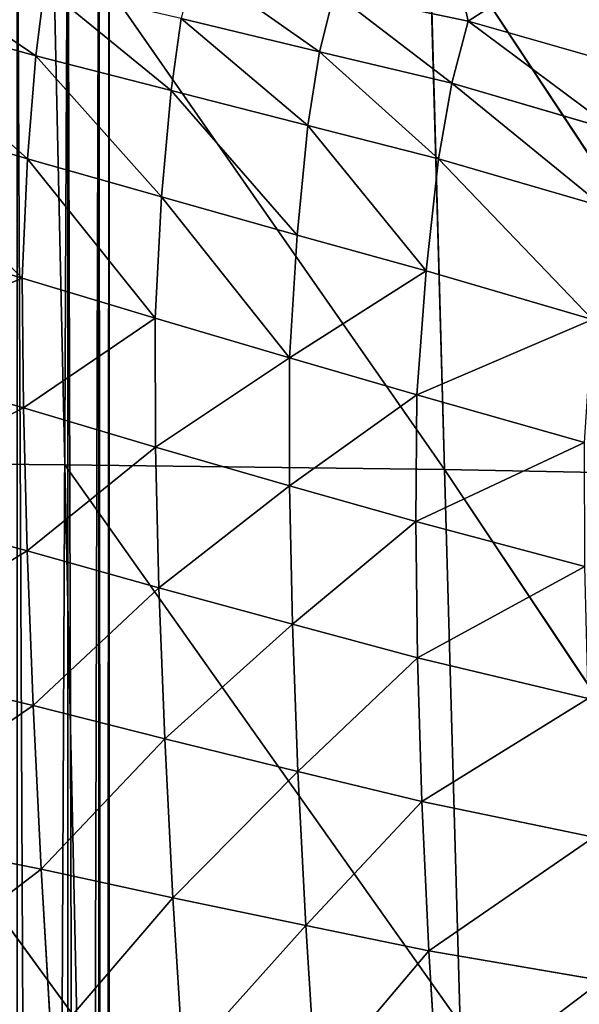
# Model space of a CAD drawing. Extents: x 0 to 21.4, y 0 to 18.7.
# Tile 187 of 256: x 11.147 to 11.478, y 10.143 to 10.726. Entities that reach past the tile are written whole.
import ezdxf

# ---------------------------------------------------------------- set-up
doc = ezdxf.new("R2010")
doc.units = 0
doc.header["$LTSCALE"] = 2.54
doc.layers.get('0').update_dxf_attribs({"color": 13, "linetype": 'CONTINUOUS'})

# ---------------------------------------------------------------- blocks, each defined once
blk = doc.blocks.new('GRUPUJ_36')
at = {"color": 0}
for p, q in [((4.92422, 9.54872, 1.20163), (5.25461, 9.76921, 1.36223)), ((4.92422, 9.54872, 1.20163), (5.25461, 9.76921, 1.36223)), ((4.59428, 9.53944, 1.17209), (4.92823, 9.75982, 1.31)), ((4.59428, 9.53944, 1.17209), (4.92823, 9.75982, 1.31)), ((4.92422, 9.54872, 1.20163), (4.92823, 9.75982, 1.31)), ((4.92422, 9.54872, 1.20163), (4.92823, 9.75982, 1.31)), ((4.65882, 9.56265, 4.58746), (4.68636, 9.65932, 4.48158)), ((4.65882, 9.56265, 4.58746), (4.68636, 9.65932, 4.48158)), ((4.69555, 9.55296, 4.51807), (4.72397, 9.65014, 4.41906)), ((4.69555, 9.55296, 4.51807), (4.72397, 9.65014, 4.41906)), ((4.74034, 9.54515, 4.45181), (4.7687, 9.64285, 4.3595)), ((4.74034, 9.54515, 4.45181), (4.7687, 9.64285, 4.3595)), ((5.20911, 9.5394, 4.15755), (5.22661, 9.64198, 4.09552)), ((5.20911, 9.5394, 4.15755), (5.22661, 9.64198, 4.09552)), ((4.80667, 9.53777, 4.38623), (4.83547, 9.63627, 4.30028)), ((4.80667, 9.53777, 4.38623), (4.83547, 9.63627, 4.30028)), ((5.12063, 9.53527, 4.1881), (5.14174, 9.63709, 4.12265)), ((5.12063, 9.53527, 4.1881), (5.14174, 9.63709, 4.12265)), ((4.8799, 9.53227, 4.32584), (4.90826, 9.63154, 4.24585)), ((4.8799, 9.53227, 4.32584), (4.90826, 9.63154, 4.24585)), ((4.95505, 9.53157, 4.27286), (4.98168, 9.63174, 4.19834)), ((4.95505, 9.53157, 4.27286), (4.98168, 9.63174, 4.19834)), ((5.0356, 9.53261, 4.22672), (5.05979, 9.63363, 4.15708)), ((5.0356, 9.53261, 4.22672), (5.05979, 9.63363, 4.15708)), ((4.61826, 9.62541, 4.59353), (4.65882, 9.56265, 4.58746)), ((4.61826, 9.62541, 4.59353), (4.65882, 9.56265, 4.58746)), ((4.64211, 9.48326, 4.67189), (4.65882, 9.56265, 4.58746)), ((4.64211, 9.48326, 4.67189), (4.65882, 9.56265, 4.58746)), ((4.65882, 9.56265, 4.58746), (4.69555, 9.55296, 4.51807)), ((4.65882, 9.56265, 4.58746), (4.69555, 9.55296, 4.51807)), ((4.6769, 9.47459, 4.5956), (4.69555, 9.55296, 4.51807)), ((4.6769, 9.47459, 4.5956), (4.69555, 9.55296, 4.51807)), ((4.69555, 9.55296, 4.51807), (4.74034, 9.54515, 4.45181)), ((4.69555, 9.55296, 4.51807), (4.74034, 9.54515, 4.45181)), ((4.92136, 9.3237, 1.12502), (5.2521, 9.55798, 1.23467)), ((4.92136, 9.3237, 1.12502), (5.2521, 9.55798, 1.23467)), ((4.92422, 9.54872, 1.20163), (5.2521, 9.55798, 1.23467)), ((4.92422, 9.54872, 1.20163), (5.2521, 9.55798, 1.23467)), ((4.5912, 9.31645, 1.10962), (4.92422, 9.54872, 1.20163)), ((4.5912, 9.31645, 1.10962), (4.92422, 9.54872, 1.20163)), ((4.59428, 9.53944, 1.17209), (4.92422, 9.54872, 1.20163)), ((4.59428, 9.53944, 1.17209), (4.92422, 9.54872, 1.20163)), ((4.92136, 9.3237, 1.12502), (4.92422, 9.54872, 1.20163)), ((4.92136, 9.3237, 1.12502), (4.92422, 9.54872, 1.20163)), ((4.72064, 9.46778, 4.52249), (4.74034, 9.54515, 4.45181)), ((4.72064, 9.46778, 4.52249), (4.74034, 9.54515, 4.45181)), ((4.74034, 9.54515, 4.45181), (4.80667, 9.53777, 4.38623)), ((4.74034, 9.54515, 4.45181), (4.80667, 9.53777, 4.38623)), ((5.20911, 9.5394, 4.15755), (5.29998, 9.54484, 4.13547)), ((5.20911, 9.5394, 4.15755), (5.29998, 9.54484, 4.13547)), ((4.78547, 9.4614, 4.45009), (4.80667, 9.53777, 4.38623)), ((4.78547, 9.4614, 4.45009), (4.80667, 9.53777, 4.38623)), ((4.80667, 9.53777, 4.38623), (4.8799, 9.53227, 4.32584)), ((4.80667, 9.53777, 4.38623), (4.8799, 9.53227, 4.32584)), ((5.0356, 9.53261, 4.22672), (5.12063, 9.53527, 4.1881)), ((5.0356, 9.53261, 4.22672), (5.12063, 9.53527, 4.1881)), ((5.10288, 9.46184, 4.22857), (5.12063, 9.53527, 4.1881)), ((5.10288, 9.46184, 4.22857), (5.12063, 9.53527, 4.1881)), ((5.12063, 9.53527, 4.1881), (5.20911, 9.5394, 4.15755)), ((5.12063, 9.53527, 4.1881), (5.20911, 9.5394, 4.15755)), ((5.19406, 9.46653, 4.1936), (5.20911, 9.5394, 4.15755)), ((5.19406, 9.46653, 4.1936), (5.20911, 9.5394, 4.15755)), ((4.85805, 9.45687, 4.38315), (4.8799, 9.53227, 4.32584)), ((4.85805, 9.45687, 4.38315), (4.8799, 9.53227, 4.32584)), ((4.8799, 9.53227, 4.32584), (4.95505, 9.53157, 4.27286)), ((4.8799, 9.53227, 4.32584), (4.95505, 9.53157, 4.27286)), ((4.93383, 9.45687, 4.32404), (4.95505, 9.53157, 4.27286)), ((4.93383, 9.45687, 4.32404), (4.95505, 9.53157, 4.27286)), ((4.95505, 9.53157, 4.27286), (5.0356, 9.53261, 4.22672)), ((4.95505, 9.53157, 4.27286), (5.0356, 9.53261, 4.22672)), ((5.01577, 9.45857, 4.27226), (5.0356, 9.53261, 4.22672)), ((5.01577, 9.45857, 4.27226), (5.0356, 9.53261, 4.22672)), ((4.64211, 9.48326, 4.67189), (4.6769, 9.47459, 4.5956)), ((4.64211, 9.48326, 4.67189), (4.6769, 9.47459, 4.5956)), ((4.6573, 9.39272, 4.67786), (4.6769, 9.47459, 4.5956)), ((4.6573, 9.39272, 4.67786), (4.6769, 9.47459, 4.5956)), ((4.6769, 9.47459, 4.5956), (4.72064, 9.46778, 4.52249)), ((4.6769, 9.47459, 4.5956), (4.72064, 9.46778, 4.52249)), ((5.19406, 9.46653, 4.1936), (5.28815, 9.47247, 4.16783)), ((5.19406, 9.46653, 4.1936), (5.28815, 9.47247, 4.16783)), ((4.69977, 9.38671, 4.59751), (4.72064, 9.46778, 4.52249)), ((4.69977, 9.38671, 4.59751), (4.72064, 9.46778, 4.52249)), ((4.72064, 9.46778, 4.52249), (4.78547, 9.4614, 4.45009)), ((4.72064, 9.46778, 4.52249), (4.78547, 9.4614, 4.45009)), ((5.10288, 9.46184, 4.22857), (5.19406, 9.46653, 4.1936)), ((5.10288, 9.46184, 4.22857), (5.19406, 9.46653, 4.1936)), ((5.1777, 9.38779, 4.23258), (5.19406, 9.46653, 4.1936)), ((5.1777, 9.38779, 4.23258), (5.19406, 9.46653, 4.1936)), ((4.76283, 9.38106, 4.51806), (4.78547, 9.4614, 4.45009)), ((4.76283, 9.38106, 4.51806), (4.78547, 9.4614, 4.45009)), ((4.78547, 9.4614, 4.45009), (4.85805, 9.45687, 4.38315)), ((4.78547, 9.4614, 4.45009), (4.85805, 9.45687, 4.38315)), ((5.01577, 9.45857, 4.27226), (5.10288, 9.46184, 4.22857)), ((5.01577, 9.45857, 4.27226), (5.10288, 9.46184, 4.22857)), ((5.08363, 9.38297, 4.27215), (5.10288, 9.46184, 4.22857)), ((5.08363, 9.38297, 4.27215), (5.10288, 9.46184, 4.22857)), ((4.83459, 9.37718, 4.44434), (4.85805, 9.45687, 4.38315)), ((4.83459, 9.37718, 4.44434), (4.85805, 9.45687, 4.38315)), ((4.85805, 9.45687, 4.38315), (4.93383, 9.45687, 4.32404)), ((4.85805, 9.45687, 4.38315), (4.93383, 9.45687, 4.32404)), ((4.91095, 9.37753, 4.37882), (4.93383, 9.45687, 4.32404)), ((4.91095, 9.37753, 4.37882), (4.93383, 9.45687, 4.32404)), ((4.93383, 9.45687, 4.32404), (5.01577, 9.45857, 4.27226)), ((4.93383, 9.45687, 4.32404), (5.01577, 9.45857, 4.27226)), ((4.99432, 9.3795, 4.32114), (5.01577, 9.45857, 4.27226)), ((4.99432, 9.3795, 4.32114), (5.01577, 9.45857, 4.27226)), ((4.6573, 9.39272, 4.67786), (4.69977, 9.38671, 4.59751)), ((4.6573, 9.39272, 4.67786), (4.69977, 9.38671, 4.59751)), ((5.1777, 9.38779, 4.23258), (5.27527, 9.3938, 4.20299)), ((5.1777, 9.38779, 4.23258), (5.27527, 9.3938, 4.20299)), ((4.67938, 9.3066, 4.6742), (4.69977, 9.38671, 4.59751)), ((4.67938, 9.3066, 4.6742), (4.69977, 9.38671, 4.59751)), ((4.69977, 9.38671, 4.59751), (4.76283, 9.38106, 4.51806)), ((4.69977, 9.38671, 4.59751), (4.76283, 9.38106, 4.51806)), ((5.08363, 9.38297, 4.27215), (5.1777, 9.38779, 4.23258)), ((5.08363, 9.38297, 4.27215), (5.1777, 9.38779, 4.23258)), ((5.16076, 9.30977, 4.27205), (5.1777, 9.38779, 4.23258)), ((5.16076, 9.30977, 4.27205), (5.1777, 9.38779, 4.23258)), ((4.74029, 9.30175, 4.58755), (4.76283, 9.38106, 4.51806)), ((4.74029, 9.30175, 4.58755), (4.76283, 9.38106, 4.51806)), ((4.76283, 9.38106, 4.51806), (4.83459, 9.37718, 4.44434)), ((4.76283, 9.38106, 4.51806), (4.83459, 9.37718, 4.44434)), ((4.91095, 9.37753, 4.37882), (4.99432, 9.3795, 4.32114)), ((4.91095, 9.37753, 4.37882), (4.99432, 9.3795, 4.32114)), ((4.97235, 9.30139, 4.37092), (4.99432, 9.3795, 4.32114)), ((4.97235, 9.30139, 4.37092), (4.99432, 9.3795, 4.32114)), ((4.99432, 9.3795, 4.32114), (5.08363, 9.38297, 4.27215)), ((4.99432, 9.3795, 4.32114), (5.08363, 9.38297, 4.27215)), ((5.0638, 9.30496, 4.31642), (5.08363, 9.38297, 4.27215)), ((5.0638, 9.30496, 4.31642), (5.08363, 9.38297, 4.27215)), ((4.81094, 9.29857, 4.50689), (4.83459, 9.37718, 4.44434)), ((4.81094, 9.29857, 4.50689), (4.83459, 9.37718, 4.44434)), ((4.83459, 9.37718, 4.44434), (4.91095, 9.37753, 4.37882)), ((4.83459, 9.37718, 4.44434), (4.91095, 9.37753, 4.37882)), ((4.88768, 9.29922, 4.43474), (4.91095, 9.37753, 4.37882)), ((4.88768, 9.29922, 4.43474), (4.91095, 9.37753, 4.37882)), ((4.9193, 9.08916, 1.08226), (5.25023, 9.33095, 1.14279)), ((4.9193, 9.08916, 1.08226), (5.25023, 9.33095, 1.14279)), ((4.92136, 9.3237, 1.12502), (5.25023, 9.33095, 1.14279)), ((4.92136, 9.3237, 1.12502), (5.25023, 9.33095, 1.14279)), ((4.5912, 9.31645, 1.10962), (4.92136, 9.3237, 1.12502)), ((4.5912, 9.31645, 1.10962), (4.92136, 9.3237, 1.12502)), ((4.9193, 9.08916, 1.08226), (4.92136, 9.3237, 1.12502)), ((4.9193, 9.08916, 1.08226), (4.92136, 9.3237, 1.12502)), ((5.16076, 9.30977, 4.27205), (5.26187, 9.31569, 4.23845)), ((5.16076, 9.30977, 4.27205), (5.26187, 9.31569, 4.23845)), ((4.63848, 9.31173, 4.76206), (4.67938, 9.3066, 4.6742)), ((4.63848, 9.31173, 4.76206), (4.67938, 9.3066, 4.6742)), ((5.0638, 9.30496, 4.31642), (5.16076, 9.30977, 4.27205)), ((5.0638, 9.30496, 4.31642), (5.16076, 9.30977, 4.27205)), ((5.1381, 9.1967, 4.31011), (5.16076, 9.30977, 4.27205)), ((5.1381, 9.1967, 4.31011), (5.16076, 9.30977, 4.27205)), ((4.65005, 9.20076, 4.75678), (4.67938, 9.3066, 4.6742)), ((4.65005, 9.20076, 4.75678), (4.67938, 9.3066, 4.6742)), ((4.67938, 9.3066, 4.6742), (4.74029, 9.30175, 4.58755)), ((4.67938, 9.3066, 4.6742), (4.74029, 9.30175, 4.58755)), ((4.97235, 9.30139, 4.37092), (5.0638, 9.30496, 4.31642)), ((4.97235, 9.30139, 4.37092), (5.0638, 9.30496, 4.31642)), ((5.03715, 9.19361, 4.36024), (5.0638, 9.30496, 4.31642)), ((5.03715, 9.19361, 4.36024), (5.0638, 9.30496, 4.31642)), ((4.70873, 9.19542, 4.66157), (4.74029, 9.30175, 4.58755)), ((4.70873, 9.19542, 4.66157), (4.74029, 9.30175, 4.58755)), ((4.74029, 9.30175, 4.58755), (4.81094, 9.29857, 4.50689)), ((4.74029, 9.30175, 4.58755), (4.81094, 9.29857, 4.50689)), ((4.77842, 9.19151, 4.57265), (4.81094, 9.29857, 4.50689)), ((4.77842, 9.19151, 4.57265), (4.81094, 9.29857, 4.50689)), ((4.81094, 9.29857, 4.50689), (4.88768, 9.29922, 4.43474)), ((4.81094, 9.29857, 4.50689), (4.88768, 9.29922, 4.43474)), ((4.85601, 9.19091, 4.49254), (4.88768, 9.29922, 4.43474)), ((4.85601, 9.19091, 4.49254), (4.88768, 9.29922, 4.43474)), ((4.88768, 9.29922, 4.43474), (4.97235, 9.30139, 4.37092)), ((4.88768, 9.29922, 4.43474), (4.97235, 9.30139, 4.37092)), ((4.94267, 9.19164, 4.42137), (4.97235, 9.30139, 4.37092)), ((4.94267, 9.19164, 4.42137), (4.97235, 9.30139, 4.37092))]:
    blk.add_line(p, q, dxfattribs=at)
mesh = blk.add_polyface(dxfattribs=at)
corners = [(5.25461, 9.76921, 1.36223), (4.92422, 9.54872, 1.20163), (4.92823, 9.75982, 1.31)]
mesh.append_faces([[corners[k] for k in face] for face in [(0, 1, 2)]], dxfattribs={"color": 0})
mesh = blk.add_polyface(dxfattribs=at)
corners = [(5.25461, 9.76921, 1.36223), (5.2521, 9.55798, 1.23467), (4.92422, 9.54872, 1.20163)]
mesh.append_faces([[corners[k] for k in face] for face in [(0, 1, 2)]], dxfattribs={"color": 0})
mesh = blk.add_polyface(dxfattribs=at)
corners = [(4.92823, 9.75982, 1.31), (4.59428, 9.53944, 1.17209), (4.59888, 9.7504, 1.26234)]
mesh.append_faces([[corners[k] for k in face] for face in [(0, 1, 2)]], dxfattribs={"color": 0})
mesh = blk.add_polyface(dxfattribs=at)
corners = [(4.92823, 9.75982, 1.31), (4.92422, 9.54872, 1.20163), (4.59428, 9.53944, 1.17209)]
mesh.append_faces([[corners[k] for k in face] for face in [(0, 1, 2)]], dxfattribs={"color": 0})
mesh = blk.add_polyface(dxfattribs=at)
corners = [(4.68636, 9.65932, 4.48158), (4.61826, 9.62541, 4.59353), (4.65882, 9.56265, 4.58746), (4.64329, 9.71675, 4.48756)]
mesh.append_faces([[corners[k] for k in face] for face in [(0, 1, 2), (1, 0, 3)]], dxfattribs={"vtx0": -1, "color": 0})
mesh = blk.add_polyface(dxfattribs=at)
corners = [(4.72397, 9.65014, 4.41906), (4.65882, 9.56265, 4.58746), (4.69555, 9.55296, 4.51807), (4.68636, 9.65932, 4.48158)]
mesh.append_faces([[corners[k] for k in face] for face in [(0, 1, 2), (1, 0, 3)]], dxfattribs={"vtx0": -1, "color": 0})
mesh = blk.add_polyface(dxfattribs=at)
corners = [(4.7687, 9.64285, 4.3595), (4.69555, 9.55296, 4.51807), (4.74034, 9.54515, 4.45181), (4.72397, 9.65014, 4.41906)]
mesh.append_faces([[corners[k] for k in face] for face in [(0, 1, 2), (1, 0, 3)]], dxfattribs={"vtx0": -1, "color": 0})
mesh = blk.add_polyface(dxfattribs=at)
corners = [(5.29998, 9.54484, 4.13547), (5.22661, 9.64198, 4.09552), (5.20911, 9.5394, 4.15755), (5.31345, 9.64811, 4.07604)]
mesh.append_faces([[corners[k] for k in face] for face in [(0, 1, 2), (1, 0, 3)]], dxfattribs={"vtx0": -1, "color": 0})
mesh = blk.add_polyface(dxfattribs=at)
corners = [(4.83547, 9.63627, 4.30028), (4.74034, 9.54515, 4.45181), (4.80667, 9.53777, 4.38623), (4.7687, 9.64285, 4.3595)]
mesh.append_faces([[corners[k] for k in face] for face in [(0, 1, 2), (1, 0, 3)]], dxfattribs={"vtx0": -1, "color": 0})
mesh = blk.add_polyface(dxfattribs=at)
corners = [(5.20911, 9.5394, 4.15755), (5.14174, 9.63709, 4.12265), (5.12063, 9.53527, 4.1881), (5.22661, 9.64198, 4.09552)]
mesh.append_faces([[corners[k] for k in face] for face in [(0, 1, 2), (1, 0, 3)]], dxfattribs={"vtx0": -1, "color": 0})
mesh = blk.add_polyface(dxfattribs=at)
corners = [(4.8799, 9.53227, 4.32584), (4.83547, 9.63627, 4.30028), (4.80667, 9.53777, 4.38623), (4.90826, 9.63154, 4.24585)]
mesh.append_faces([[corners[k] for k in face] for face in [(0, 1, 2), (1, 0, 3)]], dxfattribs={"vtx0": -1, "color": 0})
mesh = blk.add_polyface(dxfattribs=at)
corners = [(5.12063, 9.53527, 4.1881), (5.05979, 9.63363, 4.15708), (5.0356, 9.53261, 4.22672), (5.14174, 9.63709, 4.12265)]
mesh.append_faces([[corners[k] for k in face] for face in [(0, 1, 2), (1, 0, 3)]], dxfattribs={"vtx0": -1, "color": 0})
mesh = blk.add_polyface(dxfattribs=at)
corners = [(4.95505, 9.53157, 4.27286), (4.90826, 9.63154, 4.24585), (4.8799, 9.53227, 4.32584), (4.98168, 9.63174, 4.19834)]
mesh.append_faces([[corners[k] for k in face] for face in [(0, 1, 2), (1, 0, 3)]], dxfattribs={"vtx0": -1, "color": 0})
mesh = blk.add_polyface(dxfattribs=at)
corners = [(5.0356, 9.53261, 4.22672), (4.98168, 9.63174, 4.19834), (4.95505, 9.53157, 4.27286), (5.05979, 9.63363, 4.15708)]
mesh.append_faces([[corners[k] for k in face] for face in [(0, 1, 2), (1, 0, 3)]], dxfattribs={"vtx0": -1, "color": 0})
mesh = blk.add_polyface(dxfattribs=at)
corners = [(4.65882, 9.56265, 4.58746), (4.60355, 9.55034, 4.67946), (4.64211, 9.48326, 4.67189), (4.61826, 9.62541, 4.59353)]
mesh.append_faces([[corners[k] for k in face] for face in [(0, 1, 2), (1, 0, 3)]], dxfattribs={"vtx0": -1, "color": 0})
mesh = blk.add_polyface(dxfattribs=at)
corners = [(4.69555, 9.55296, 4.51807), (4.64211, 9.48326, 4.67189), (4.6769, 9.47459, 4.5956), (4.65882, 9.56265, 4.58746)]
mesh.append_faces([[corners[k] for k in face] for face in [(0, 1, 2), (1, 0, 3)]], dxfattribs={"vtx0": -1, "color": 0})
mesh = blk.add_polyface(dxfattribs=at)
corners = [(4.74034, 9.54515, 4.45181), (4.6769, 9.47459, 4.5956), (4.72064, 9.46778, 4.52249), (4.69555, 9.55296, 4.51807)]
mesh.append_faces([[corners[k] for k in face] for face in [(0, 1, 2), (1, 0, 3)]], dxfattribs={"vtx0": -1, "color": 0})
mesh = blk.add_polyface(dxfattribs=at)
corners = [(5.2521, 9.55798, 1.23467), (5.25023, 9.33095, 1.14279), (4.92136, 9.3237, 1.12502)]
mesh.append_faces([[corners[k] for k in face] for face in [(0, 1, 2)]], dxfattribs={"color": 0})
mesh = blk.add_polyface(dxfattribs=at)
corners = [(5.2521, 9.55798, 1.23467), (4.92136, 9.3237, 1.12502), (4.92422, 9.54872, 1.20163)]
mesh.append_faces([[corners[k] for k in face] for face in [(0, 1, 2)]], dxfattribs={"color": 0})
mesh = blk.add_polyface(dxfattribs=at)
corners = [(4.92422, 9.54872, 1.20163), (4.92136, 9.3237, 1.12502), (4.5912, 9.31645, 1.10962)]
mesh.append_faces([[corners[k] for k in face] for face in [(0, 1, 2)]], dxfattribs={"color": 0})
mesh = blk.add_polyface(dxfattribs=at)
corners = [(4.92422, 9.54872, 1.20163), (4.5912, 9.31645, 1.10962), (4.59428, 9.53944, 1.17209)]
mesh.append_faces([[corners[k] for k in face] for face in [(0, 1, 2)]], dxfattribs={"color": 0})
mesh = blk.add_polyface(dxfattribs=at)
corners = [(4.80667, 9.53777, 4.38623), (4.72064, 9.46778, 4.52249), (4.78547, 9.4614, 4.45009), (4.74034, 9.54515, 4.45181)]
mesh.append_faces([[corners[k] for k in face] for face in [(0, 1, 2), (1, 0, 3)]], dxfattribs={"vtx0": -1, "color": 0})
mesh = blk.add_polyface(dxfattribs=at)
corners = [(5.28815, 9.47247, 4.16783), (5.20911, 9.5394, 4.15755), (5.19406, 9.46653, 4.1936), (5.29998, 9.54484, 4.13547)]
mesh.append_faces([[corners[k] for k in face] for face in [(0, 1, 2), (1, 0, 3)]], dxfattribs={"vtx0": -1, "color": 0})
mesh = blk.add_polyface(dxfattribs=at)
corners = [(4.85805, 9.45687, 4.38315), (4.80667, 9.53777, 4.38623), (4.78547, 9.4614, 4.45009), (4.8799, 9.53227, 4.32584)]
mesh.append_faces([[corners[k] for k in face] for face in [(0, 1, 2), (1, 0, 3)]], dxfattribs={"vtx0": -1, "color": 0})
mesh = blk.add_polyface(dxfattribs=at)
corners = [(5.10288, 9.46184, 4.22857), (5.0356, 9.53261, 4.22672), (5.01577, 9.45857, 4.27226), (5.12063, 9.53527, 4.1881)]
mesh.append_faces([[corners[k] for k in face] for face in [(0, 1, 2), (1, 0, 3)]], dxfattribs={"vtx0": -1, "color": 0})
mesh = blk.add_polyface(dxfattribs=at)
corners = [(5.19406, 9.46653, 4.1936), (5.12063, 9.53527, 4.1881), (5.10288, 9.46184, 4.22857), (5.20911, 9.5394, 4.15755)]
mesh.append_faces([[corners[k] for k in face] for face in [(0, 1, 2), (1, 0, 3)]], dxfattribs={"vtx0": -1, "color": 0})
mesh = blk.add_polyface(dxfattribs=at)
corners = [(4.93383, 9.45687, 4.32404), (4.8799, 9.53227, 4.32584), (4.85805, 9.45687, 4.38315), (4.95505, 9.53157, 4.27286)]
mesh.append_faces([[corners[k] for k in face] for face in [(0, 1, 2), (1, 0, 3)]], dxfattribs={"vtx0": -1, "color": 0})
mesh = blk.add_polyface(dxfattribs=at)
corners = [(5.01577, 9.45857, 4.27226), (4.95505, 9.53157, 4.27286), (4.93383, 9.45687, 4.32404), (5.0356, 9.53261, 4.22672)]
mesh.append_faces([[corners[k] for k in face] for face in [(0, 1, 2), (1, 0, 3)]], dxfattribs={"vtx0": -1, "color": 0})
mesh = blk.add_polyface(dxfattribs=at)
corners = [(4.6769, 9.47459, 4.5956), (4.62476, 9.40053, 4.76142), (4.6573, 9.39272, 4.67786), (4.64211, 9.48326, 4.67189)]
mesh.append_faces([[corners[k] for k in face] for face in [(0, 1, 2), (1, 0, 3)]], dxfattribs={"vtx0": -1, "color": 0})
mesh = blk.add_polyface(dxfattribs=at)
corners = [(4.72064, 9.46778, 4.52249), (4.6573, 9.39272, 4.67786), (4.69977, 9.38671, 4.59751), (4.6769, 9.47459, 4.5956)]
mesh.append_faces([[corners[k] for k in face] for face in [(0, 1, 2), (1, 0, 3)]], dxfattribs={"vtx0": -1, "color": 0})
mesh = blk.add_polyface(dxfattribs=at)
corners = [(5.27527, 9.3938, 4.20299), (5.19406, 9.46653, 4.1936), (5.1777, 9.38779, 4.23258), (5.28815, 9.47247, 4.16783)]
mesh.append_faces([[corners[k] for k in face] for face in [(0, 1, 2), (1, 0, 3)]], dxfattribs={"vtx0": -1, "color": 0})
mesh = blk.add_polyface(dxfattribs=at)
corners = [(4.78547, 9.4614, 4.45009), (4.69977, 9.38671, 4.59751), (4.76283, 9.38106, 4.51806), (4.72064, 9.46778, 4.52249)]
mesh.append_faces([[corners[k] for k in face] for face in [(0, 1, 2), (1, 0, 3)]], dxfattribs={"vtx0": -1, "color": 0})
mesh = blk.add_polyface(dxfattribs=at)
corners = [(5.1777, 9.38779, 4.23258), (5.10288, 9.46184, 4.22857), (5.08363, 9.38297, 4.27215), (5.19406, 9.46653, 4.1936)]
mesh.append_faces([[corners[k] for k in face] for face in [(0, 1, 2), (1, 0, 3)]], dxfattribs={"vtx0": -1, "color": 0})
mesh = blk.add_polyface(dxfattribs=at)
corners = [(4.85805, 9.45687, 4.38315), (4.76283, 9.38106, 4.51806), (4.83459, 9.37718, 4.44434), (4.78547, 9.4614, 4.45009)]
mesh.append_faces([[corners[k] for k in face] for face in [(0, 1, 2), (1, 0, 3)]], dxfattribs={"vtx0": -1, "color": 0})
mesh = blk.add_polyface(dxfattribs=at)
corners = [(5.08363, 9.38297, 4.27215), (5.01577, 9.45857, 4.27226), (4.99432, 9.3795, 4.32114), (5.10288, 9.46184, 4.22857)]
mesh.append_faces([[corners[k] for k in face] for face in [(0, 1, 2), (1, 0, 3)]], dxfattribs={"vtx0": -1, "color": 0})
mesh = blk.add_polyface(dxfattribs=at)
corners = [(4.91095, 9.37753, 4.37882), (4.85805, 9.45687, 4.38315), (4.83459, 9.37718, 4.44434), (4.93383, 9.45687, 4.32404)]
mesh.append_faces([[corners[k] for k in face] for face in [(0, 1, 2), (1, 0, 3)]], dxfattribs={"vtx0": -1, "color": 0})
mesh = blk.add_polyface(dxfattribs=at)
corners = [(4.99432, 9.3795, 4.32114), (4.93383, 9.45687, 4.32404), (4.91095, 9.37753, 4.37882), (5.01577, 9.45857, 4.27226)]
mesh.append_faces([[corners[k] for k in face] for face in [(0, 1, 2), (1, 0, 3)]], dxfattribs={"vtx0": -1, "color": 0})
mesh = blk.add_polyface(dxfattribs=at)
corners = [(4.69977, 9.38671, 4.59751), (4.63848, 9.31173, 4.76206), (4.67938, 9.3066, 4.6742), (4.6573, 9.39272, 4.67786)]
mesh.append_faces([[corners[k] for k in face] for face in [(0, 1, 2), (1, 0, 3)]], dxfattribs={"vtx0": -1, "color": 0})
mesh = blk.add_polyface(dxfattribs=at)
corners = [(5.26187, 9.31569, 4.23845), (5.1777, 9.38779, 4.23258), (5.16076, 9.30977, 4.27205), (5.27527, 9.3938, 4.20299)]
mesh.append_faces([[corners[k] for k in face] for face in [(0, 1, 2), (1, 0, 3)]], dxfattribs={"vtx0": -1, "color": 0})
mesh = blk.add_polyface(dxfattribs=at)
corners = [(4.76283, 9.38106, 4.51806), (4.67938, 9.3066, 4.6742), (4.74029, 9.30175, 4.58755), (4.69977, 9.38671, 4.59751)]
mesh.append_faces([[corners[k] for k in face] for face in [(0, 1, 2), (1, 0, 3)]], dxfattribs={"vtx0": -1, "color": 0})
mesh = blk.add_polyface(dxfattribs=at)
corners = [(5.16076, 9.30977, 4.27205), (5.08363, 9.38297, 4.27215), (5.0638, 9.30496, 4.31642), (5.1777, 9.38779, 4.23258)]
mesh.append_faces([[corners[k] for k in face] for face in [(0, 1, 2), (1, 0, 3)]], dxfattribs={"vtx0": -1, "color": 0})
mesh = blk.add_polyface(dxfattribs=at)
corners = [(4.83459, 9.37718, 4.44434), (4.74029, 9.30175, 4.58755), (4.81094, 9.29857, 4.50689), (4.76283, 9.38106, 4.51806)]
mesh.append_faces([[corners[k] for k in face] for face in [(0, 1, 2), (1, 0, 3)]], dxfattribs={"vtx0": -1, "color": 0})
mesh = blk.add_polyface(dxfattribs=at)
corners = [(4.97235, 9.30139, 4.37092), (4.91095, 9.37753, 4.37882), (4.88768, 9.29922, 4.43474), (4.99432, 9.3795, 4.32114)]
mesh.append_faces([[corners[k] for k in face] for face in [(0, 1, 2), (1, 0, 3)]], dxfattribs={"vtx0": -1, "color": 0})
mesh = blk.add_polyface(dxfattribs=at)
corners = [(5.0638, 9.30496, 4.31642), (4.99432, 9.3795, 4.32114), (4.97235, 9.30139, 4.37092), (5.08363, 9.38297, 4.27215)]
mesh.append_faces([[corners[k] for k in face] for face in [(0, 1, 2), (1, 0, 3)]], dxfattribs={"vtx0": -1, "color": 0})
mesh = blk.add_polyface(dxfattribs=at)
corners = [(4.88768, 9.29922, 4.43474), (4.83459, 9.37718, 4.44434), (4.81094, 9.29857, 4.50689), (4.91095, 9.37753, 4.37882)]
mesh.append_faces([[corners[k] for k in face] for face in [(0, 1, 2), (1, 0, 3)]], dxfattribs={"vtx0": -1, "color": 0})
mesh = blk.add_polyface(dxfattribs=at)
corners = [(5.25023, 9.33095, 1.14279), (5.2488, 9.09315, 1.08895), (4.9193, 9.08916, 1.08226)]
mesh.append_faces([[corners[k] for k in face] for face in [(0, 1, 2)]], dxfattribs={"color": 0})
mesh = blk.add_polyface(dxfattribs=at)
corners = [(5.25023, 9.33095, 1.14279), (4.9193, 9.08916, 1.08226), (4.92136, 9.3237, 1.12502)]
mesh.append_faces([[corners[k] for k in face] for face in [(0, 1, 2)]], dxfattribs={"color": 0})
mesh = blk.add_polyface(dxfattribs=at)
corners = [(4.5912, 9.31645, 1.10962), (4.9193, 9.08916, 1.08226), (4.58919, 9.08517, 1.07676), (4.92136, 9.3237, 1.12502)]
mesh.append_faces([[corners[k] for k in face] for face in [(0, 1, 2), (1, 0, 3)]], dxfattribs={"vtx0": -1, "color": 0})
mesh = blk.add_polyface(dxfattribs=at)
corners = [(5.24401, 9.2008, 4.27174), (5.16076, 9.30977, 4.27205), (5.1381, 9.1967, 4.31011), (5.26187, 9.31569, 4.23845)]
mesh.append_faces([[corners[k] for k in face] for face in [(0, 1, 2), (1, 0, 3)]], dxfattribs={"vtx0": -1, "color": 0})
mesh = blk.add_polyface(dxfattribs=at)
corners = [(4.67938, 9.3066, 4.6742), (4.61091, 9.20611, 4.85369), (4.65005, 9.20076, 4.75678), (4.63848, 9.31173, 4.76206)]
mesh.append_faces([[corners[k] for k in face] for face in [(0, 1, 2), (1, 0, 3)]], dxfattribs={"vtx0": -1, "color": 0})
mesh = blk.add_polyface(dxfattribs=at)
corners = [(5.1381, 9.1967, 4.31011), (5.0638, 9.30496, 4.31642), (5.03715, 9.19361, 4.36024), (5.16076, 9.30977, 4.27205)]
mesh.append_faces([[corners[k] for k in face] for face in [(0, 1, 2), (1, 0, 3)]], dxfattribs={"vtx0": -1, "color": 0})
mesh = blk.add_polyface(dxfattribs=at)
corners = [(4.74029, 9.30175, 4.58755), (4.65005, 9.20076, 4.75678), (4.70873, 9.19542, 4.66157), (4.67938, 9.3066, 4.6742)]
mesh.append_faces([[corners[k] for k in face] for face in [(0, 1, 2), (1, 0, 3)]], dxfattribs={"vtx0": -1, "color": 0})
mesh = blk.add_polyface(dxfattribs=at)
corners = [(5.03715, 9.19361, 4.36024), (4.97235, 9.30139, 4.37092), (4.94267, 9.19164, 4.42137), (5.0638, 9.30496, 4.31642)]
mesh.append_faces([[corners[k] for k in face] for face in [(0, 1, 2), (1, 0, 3)]], dxfattribs={"vtx0": -1, "color": 0})
mesh = blk.add_polyface(dxfattribs=at)
corners = [(4.81094, 9.29857, 4.50689), (4.70873, 9.19542, 4.66157), (4.77842, 9.19151, 4.57265), (4.74029, 9.30175, 4.58755)]
mesh.append_faces([[corners[k] for k in face] for face in [(0, 1, 2), (1, 0, 3)]], dxfattribs={"vtx0": -1, "color": 0})
mesh = blk.add_polyface(dxfattribs=at)
corners = [(4.85601, 9.19091, 4.49254), (4.81094, 9.29857, 4.50689), (4.77842, 9.19151, 4.57265), (4.88768, 9.29922, 4.43474)]
mesh.append_faces([[corners[k] for k in face] for face in [(0, 1, 2), (1, 0, 3)]], dxfattribs={"vtx0": -1, "color": 0})
mesh = blk.add_polyface(dxfattribs=at)
corners = [(4.94267, 9.19164, 4.42137), (4.88768, 9.29922, 4.43474), (4.85601, 9.19091, 4.49254), (4.97235, 9.30139, 4.37092)]
mesh.append_faces([[corners[k] for k in face] for face in [(0, 1, 2), (1, 0, 3)]], dxfattribs={"vtx0": -1, "color": 0})
blk = doc.blocks.new('OUTERSHELL')
at = {"color": 0}
for p, q in [((10.98014, 2.75, 1.97944), (4.48818, 2.75, 1.97944)), ((10.98014, 2.75, 1.97944), (4.48818, 2.75, 1.97944)), ((10.98014, 2.74384, 2.05766), (4.48966, 2.74384, 2.05766)), ((10.98014, 2.74384, 1.90123), (4.48966, 2.74384, 1.90123)), ((10.98014, 2.74384, 1.90123), (4.48966, 2.74384, 1.90123)), ((10.98014, 2.74384, 2.05766), (4.48966, 2.74384, 2.05766)), ((10.98014, 2.72553, 1.82494), (4.49406, 2.72553, 1.82494)), ((10.98014, 2.72553, 1.82494), (4.49406, 2.72553, 1.82494)), ((10.98014, 2.72553, 2.13395), (4.49406, 2.72553, 2.13395)), ((10.98014, 2.72553, 2.13395), (4.49406, 2.72553, 2.13395))]:
    blk.add_line(p, q, dxfattribs=at)
mesh = blk.add_polyface(dxfattribs=at)
corners = [(4.48966, 2.74384, 2.05766), (10.98014, 2.75, 1.97944), (4.48818, 2.75, 1.97944), (10.98014, 2.74384, 2.05766)]
mesh.append_faces([[corners[k] for k in face] for face in [(0, 1, 2), (1, 0, 3)]], dxfattribs={"vtx0": -1, "color": 0})
mesh = blk.add_polyface(dxfattribs=at)
corners = [(4.48818, 2.75, 1.97944), (10.98014, 2.74384, 1.90123), (4.48966, 2.74384, 1.90123), (10.98014, 2.75, 1.97944)]
mesh.append_faces([[corners[k] for k in face] for face in [(0, 1, 2), (1, 0, 3)]], dxfattribs={"vtx0": -1, "color": 0})
mesh = blk.add_polyface(dxfattribs=at)
corners = [(4.48966, 2.74384, 1.90123), (10.98014, 2.72553, 1.82494), (4.49406, 2.72553, 1.82494), (10.98014, 2.74384, 1.90123)]
mesh.append_faces([[corners[k] for k in face] for face in [(0, 1, 2), (1, 0, 3)]], dxfattribs={"vtx0": -1, "color": 0})
mesh = blk.add_polyface(dxfattribs=at)
corners = [(4.49406, 2.72553, 2.13395), (10.98014, 2.74384, 2.05766), (4.48966, 2.74384, 2.05766), (10.98014, 2.72553, 2.13395)]
mesh.append_faces([[corners[k] for k in face] for face in [(0, 1, 2), (1, 0, 3)]], dxfattribs={"vtx0": -1, "color": 0})
mesh = blk.add_polyface(dxfattribs=at)
corners = [(4.49406, 2.72553, 1.82494), (10.98014, 2.6955, 1.75245), (4.50127, 2.6955, 1.75245), (10.98014, 2.72553, 1.82494)]
mesh.append_faces([[corners[k] for k in face] for face in [(0, 1, 2), (1, 0, 3)]], dxfattribs={"vtx0": -1, "color": 0})
mesh = blk.add_polyface(dxfattribs=at)
corners = [(4.50127, 2.6955, 2.20644), (10.98014, 2.72553, 2.13395), (4.49406, 2.72553, 2.13395), (10.98014, 2.6955, 2.20644)]
mesh.append_faces([[corners[k] for k in face] for face in [(0, 1, 2), (1, 0, 3)]], dxfattribs={"vtx0": -1, "color": 0})
blk = doc.blocks.new('GRUPUJ_39')
at = {"color": 0}
blk.add_blockref('OUTERSHELL', (0, 0, 0.3), dxfattribs=at)
blk = doc.blocks.new('GRUPUJ_37')
at = {"color": 0}
for name, p in [('GRUPUJ_36', (0, 0, -0.61175)), ('GRUPUJ_39', (0.02616, 6.6, 6.96462))]:
    blk.add_blockref(name, p, dxfattribs=at)
blk = doc.blocks.new('KOMPONENT_7')
at = {"color": 253, "rotation": 270.0000000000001}
blk.add_blockref('GRUPUJ_37', (1.85, 15.38405, 1.11856), dxfattribs=at)

msp = doc.modelspace()

# ---------------------------------------------------------------- block references
at = {"color": 0}
msp.add_blockref('KOMPONENT_7', (0, 0), dxfattribs=at)

doc.saveas('drawing.dxf')
